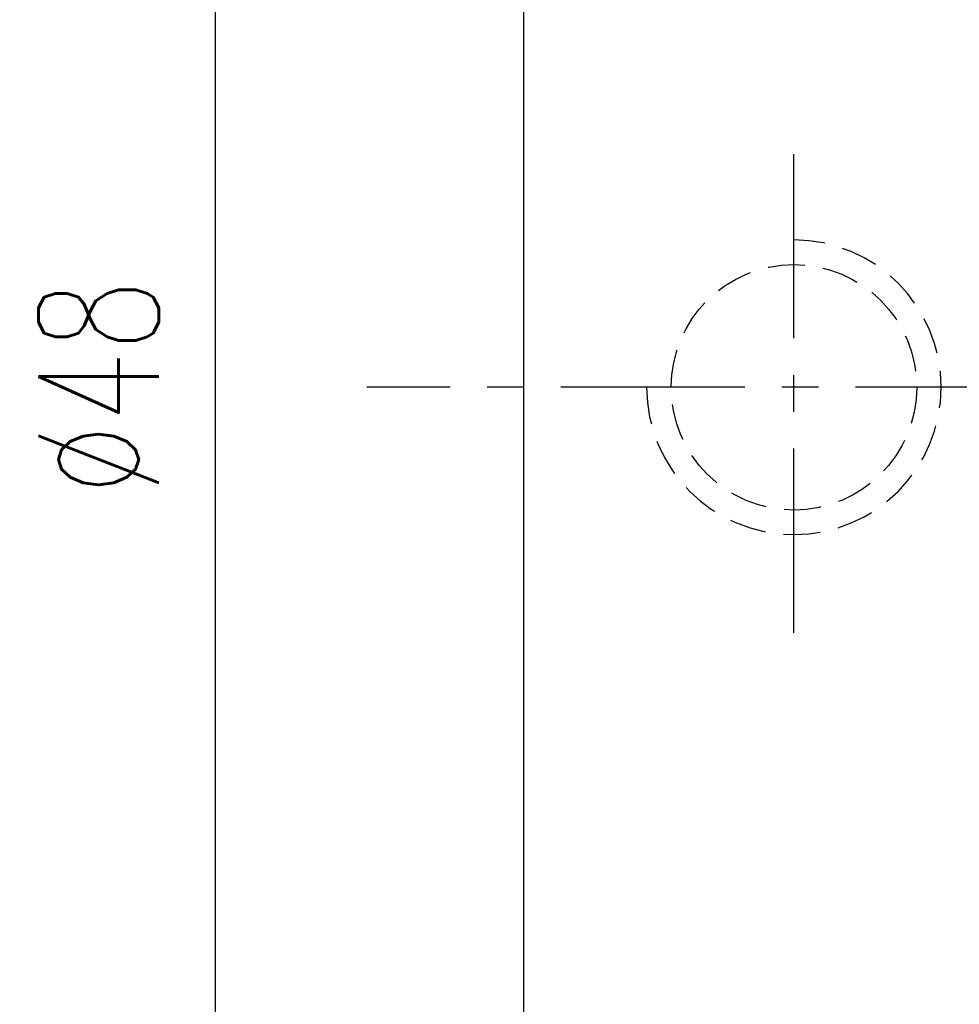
# Model space of a CAD drawing. Extents: x 590 to 738, y 38 to 112.
# Tile 3 of 49: x 663 to 682, y 62 to 82. Entities that reach past the tile are written whole.
import ezdxf

# ---------------------------------------------------------------- set-up
doc = ezdxf.new("R2010")
doc.units = 0
doc.header["$LTSCALE"] = 3
doc.header["$MEASUREMENT"] = 0
doc.header["$PDMODE"] = 1
doc.linetypes.add('CENTER', pattern=[2, 1.25, -0.25, 0.25, -0.25])
doc.linetypes.add('HIDDEN', pattern=[0.375, 0.25, -0.125])
doc.layers.get('DEFPOINTS').update_dxf_attribs({"linetype": 'CONTINUOUS'})
for name, color, linetype in [('CL', 1, 'CENTER'), ('DIM', 4, 'CONTINUOUS'), ('HID', 2, 'HIDDEN'), ('OUT', 3, 'CONTINUOUS')]:
    doc.layers.add(name, color=color, linetype=linetype)
doc.styles.add('DIM-7', font='SIMPLEX.shx', dxfattribs={"width": 0.7, "bigfont": 'chineset.shx'})
doc.dimstyles.new('CNS', dxfattribs={"dimtxt": 3.5, "dimasz": 2.5, "dimexe": 1, "dimexo": 1.5, "dimgap": 0.09, "dimtad": 0, "dimdsep": 46, "dimtxsty": 'DIM-7', "dimcen": 0.09, "dimclrd": 1, "dimclre": 1, "dimclrt": 4, "dimadec": 0, "dimazin": 0, "dimtfac": 1, "dimtix": 1, "dimtmove": 2, "dimatfit": 3, "dimfxl": 1, "dimtvp": 0.971429, "dimtolj": 1, "dimarcsym": 0})

# ---------------------------------------------------------------- blocks, each defined once
blk = doc.blocks.new('*D5')
at = {"layer": 'DEFPOINTS', "color": 0, "transparency": 16777216}
for p in [(667.268, 98.142), (674.55, 98.142, 0.2), (674.55, 50.142, 0.2)]:
    blk.add_point(p, dxfattribs=at)
at = {"layer": 'DIM', "color": 0, "lineweight": -2, "transparency": 16777216}
for p, q in [((673.5, 98.142), (666.568, 98.142)), ((667.268, 51.892), (667.268, 96.392)), ((673.5, 50.142), (666.568, 50.142))]:
    blk.add_line(p, q, dxfattribs=at)
at = {"layer": 'DIM', "color": 0, "transparency": 16777216}
for points in [[(666.977, 96.392), (667.56, 96.392), (667.268, 98.142)], [(666.977, 51.892), (667.56, 51.892), (667.268, 50.142)]]:
    blk.add_solid(points, dxfattribs=at)
at = {"layer": 'DIM', "color": 0, "transparency": 16777216, "insert": (664.888, 74.142), "char_height": 2.45, "attachment_point": 5, "rotation": 90, "style": 'DIM-7'}
blk.add_mtext('\\A1;%%C48', dxfattribs=at)

msp = doc.modelspace()

# ---------------------------------------------------------------- linework, layer by layer
at = {"layer": 'CL', "color": 7}
for p, q in [((679.05, 69.142, 0.2), (679.05, 79.142, 0.2)), ((732.051, 74.142, 0.2), (670.352, 74.142, 0.2))]:
    msp.add_line(p, q, dxfattribs=at)
at = {"layer": 'HID', "color": 7}
msp.add_circle((679.05, 74.142, 0.2), 2.5, dxfattribs=at)
msp.add_arc((679.05, 74.142, 0.2), 3, 180, 90, dxfattribs=at)
at = {"layer": 'OUT', "color": 7}
msp.add_line((673.55, 51.142, 0.2), (673.55, 97.142, 0.2), dxfattribs=at)

# ---------------------------------------------------------------- dimensions: what is measured, and where the dimension line sits
at = {"layer": 'DIM', "color": 7}
dim = msp.add_linear_dim(base=(667.268, 98.142), p1=(674.55, 50.142, 0.2), p2=(674.55, 98.142, 0.2), angle=90, text='%%C<>', dimstyle='CNS', override={"dimscale": 0.7, "dimclrd": 0, "dimclre": 0, "dimclrt": 0}, dxfattribs=at)
dim.commit()
dim.dimension.update_dxf_attribs({"geometry": '*D5', "text_midpoint": (664.888, 74.142)})

doc.saveas('drawing.dxf')
